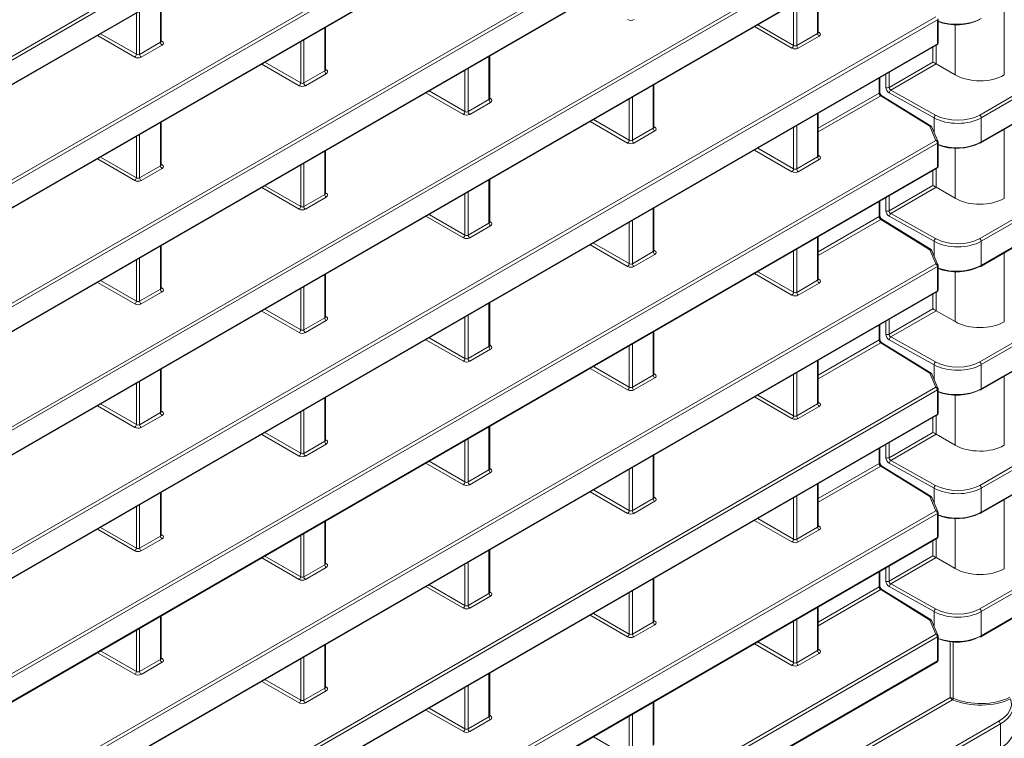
# Model space of a CAD drawing. Header units: millimetres. Extents: x 0 to 1118, y 0 to 864.
# Tile 173 of 235: x 976 to 998, y 372 to 388. Entities that reach past the tile are written whole.
import ezdxf

# ---------------------------------------------------------------- set-up
doc = ezdxf.new("R2010")
doc.units = ezdxf.units.MM

msp = doc.modelspace()

# ---------------------------------------------------------------- linework, layer by layer
at = {"color": 9, "linetype": 'Continuous', "lineweight": 0}
for p, q in [((960.506, 378.45), (997.966, 400.075)), ((998.001, 400.015), (960.414, 378.316)), ((959.443, 377.224), (998.001, 399.482)), ((997.544, 386.212), (1016.16, 396.958)), ((1016.195, 396.897), (997.579, 386.151)), ((961.028, 376.028), (996.577, 396.549)), ((996.611, 396.488), (961.063, 375.967)), ((997.579, 385.619), (1016.195, 396.365)), ((961.063, 375.434), (996.611, 395.956)), ((997.544, 383.487), (1016.16, 394.234)), ((1016.195, 394.173), (997.579, 383.427)), ((961.028, 373.303), (996.577, 393.825)), ((996.611, 393.764), (961.063, 373.243)), ((997.579, 382.894), (1016.195, 393.641)), ((961.063, 372.71), (996.611, 393.232)), ((997.544, 380.763), (1016.16, 391.51)), ((1016.195, 391.449), (997.579, 380.703)), ((961.028, 370.579), (996.577, 391.101)), ((996.611, 391.04), (961.063, 370.519)), ((997.579, 380.17), (1016.195, 390.917)), ((961.063, 369.986), (996.611, 390.508)), ((993.968, 388.013), (993.968, 388.965)), ((997.544, 378.039), (1016.16, 388.786)), ((979.473, 387.817), (979.473, 388.769)), ((993.437, 387.748), (993.437, 388.659)), ((993.507, 388.699), (993.507, 387.747)), ((1016.195, 388.725), (997.579, 377.978)), ((998.086, 388.618), (998.086, 387.096)), ((998.087, 387.097), (998.087, 388.619)), ((961.028, 367.855), (996.577, 388.377)), ((978.942, 387.552), (978.942, 388.463)), ((979.012, 388.503), (979.012, 387.551)), ((996.611, 388.316), (961.063, 367.794)), ((983.097, 387.185), (983.097, 388.137)), ((993.402, 387.687), (992.578, 388.162)), ((992.648, 388.203), (993.437, 387.748)), ((996.611, 387.784), (996.611, 388.316)), ((997, 387.101), (997, 388.201)), ((997.579, 377.446), (1016.195, 388.193)), ((978.906, 387.491), (978.082, 387.966)), ((978.153, 388.007), (978.942, 387.552)), ((993.507, 387.747), (993.968, 388.013)), ((994.003, 387.952), (993.542, 387.686)), ((993.983, 388.047), (994.004, 388.034)), ((961.063, 367.262), (996.611, 387.784)), ((979.012, 387.551), (979.473, 387.817)), ((979.507, 387.756), (979.046, 387.49)), ((979.487, 387.851), (979.509, 387.838)), ((982.566, 386.92), (982.566, 387.831)), ((982.636, 387.871), (982.636, 386.919)), ((996.514, 387.381), (996.514, 387.711)), ((996.584, 387.752), (996.584, 387.341)), ((986.72, 386.553), (986.72, 387.505)), ((982.53, 386.859), (981.706, 387.334)), ((981.776, 387.375), (982.566, 386.92)), ((995.546, 386.822), (996.514, 387.381)), ((996.584, 387.341), (995.583, 386.763)), ((982.636, 386.919), (983.097, 387.185)), ((983.131, 387.124), (982.67, 386.858)), ((983.111, 387.219), (983.132, 387.206)), ((986.189, 386.288), (986.189, 387.199)), ((986.26, 387.239), (986.26, 386.287)), ((995.476, 386.822), (995.476, 387.112)), ((995.546, 387.152), (995.546, 386.822)), ((990.344, 385.921), (990.344, 386.873)), ((995.326, 386.696), (995.326, 387.025)), ((986.154, 386.226), (985.33, 386.702)), ((985.4, 386.743), (986.189, 386.288)), ((993.983, 385.92), (995.326, 386.696)), ((995.36, 386.634), (993.983, 385.839)), ((996.446, 385.963), (995.36, 386.634)), ((996.537, 386.15), (995.548, 386.701)), ((995.583, 386.763), (996.572, 386.211)), ((986.26, 386.287), (986.72, 386.553)), ((986.755, 386.492), (986.294, 386.226)), ((986.735, 386.587), (986.756, 386.574)), ((989.813, 385.656), (989.813, 386.567)), ((989.884, 386.607), (989.884, 385.655)), ((993.968, 385.289), (993.968, 386.241)), ((979.473, 385.093), (979.473, 386.045)), ((989.778, 385.594), (988.954, 386.07)), ((989.024, 386.111), (989.813, 385.656)), ((993.507, 385.975), (993.507, 385.023)), ((996.577, 385.653), (996.446, 385.963)), ((996.537, 385.832), (996.537, 386.15)), ((997.544, 375.315), (1016.16, 386.062)), ((997.579, 386.151), (997.579, 385.619)), ((1016.195, 386.001), (997.579, 375.254)), ((979.012, 385.779), (979.012, 384.827)), ((989.884, 385.655), (990.344, 385.921)), ((990.379, 385.86), (989.918, 385.594)), ((990.359, 385.955), (990.38, 385.942)), ((993.437, 385.024), (993.437, 385.935)), ((998.086, 385.894), (998.086, 384.372)), ((998.087, 384.373), (998.087, 385.895)), ((961.028, 365.131), (996.577, 385.653)), ((996.611, 385.592), (961.063, 365.07)), ((978.942, 384.828), (978.942, 385.739)), ((996.611, 385.06), (996.611, 385.592)), ((983.097, 384.461), (983.097, 385.413)), ((993.402, 384.962), (992.578, 385.438)), ((992.648, 385.479), (993.437, 385.024)), ((993.983, 385.323), (994.004, 385.31)), ((997, 384.377), (997, 385.477)), ((997.579, 374.722), (1016.195, 385.469)), ((978.906, 384.766), (978.082, 385.242)), ((978.153, 385.283), (978.942, 384.828)), ((979.012, 384.827), (979.473, 385.093)), ((979.487, 385.127), (979.509, 385.114)), ((982.566, 384.196), (982.566, 385.107)), ((982.636, 385.147), (982.636, 384.195)), ((993.507, 385.023), (993.968, 385.289)), ((994.003, 385.228), (993.542, 384.962)), ((961.063, 364.538), (996.611, 385.06)), ((979.507, 385.032), (979.046, 384.766)), ((996.514, 384.657), (996.514, 384.987)), ((996.584, 385.027), (996.584, 384.617)), ((986.72, 383.829), (986.72, 384.781)), ((995.546, 384.098), (996.514, 384.657)), ((982.53, 384.134), (981.706, 384.61)), ((981.776, 384.651), (982.566, 384.196)), ((982.636, 384.195), (983.097, 384.461)), ((983.111, 384.495), (983.132, 384.482)), ((986.189, 383.564), (986.189, 384.475)), ((986.26, 384.515), (986.26, 383.563)), ((996.584, 384.617), (995.583, 384.039)), ((983.131, 384.4), (982.67, 384.134)), ((995.326, 383.972), (995.326, 384.301)), ((995.476, 384.098), (995.476, 384.388)), ((995.546, 384.428), (995.546, 384.098)), ((985.4, 384.019), (986.189, 383.564)), ((990.344, 383.197), (990.344, 384.149)), ((995.583, 384.039), (996.572, 383.487)), ((986.154, 383.502), (985.33, 383.978)), ((986.26, 383.563), (986.72, 383.829)), ((986.735, 383.863), (986.756, 383.85)), ((989.813, 382.932), (989.813, 383.843)), ((989.884, 383.883), (989.884, 382.931)), ((993.983, 383.196), (995.326, 383.972)), ((995.36, 383.91), (993.983, 383.115)), ((996.446, 383.239), (995.36, 383.91)), ((996.537, 383.426), (995.548, 383.977)), ((986.755, 383.768), (986.294, 383.502)), ((989.024, 383.387), (989.813, 382.932)), ((993.968, 382.565), (993.968, 383.517)), ((996.537, 383.108), (996.537, 383.426)), ((997.579, 383.427), (997.579, 382.894)), ((979.473, 382.369), (979.473, 383.321)), ((989.778, 382.87), (988.954, 383.346)), ((989.884, 382.931), (990.344, 383.197)), ((990.379, 383.136), (989.918, 382.87)), ((990.359, 383.231), (990.38, 383.218)), ((993.437, 382.3), (993.437, 383.211)), ((993.507, 383.251), (993.507, 382.299)), ((996.577, 382.929), (996.446, 383.239)), ((998.086, 383.17), (998.086, 381.648)), ((998.087, 381.649), (998.087, 383.171)), ((961.028, 362.407), (996.577, 382.929)), ((978.942, 382.104), (978.942, 383.015)), ((979.012, 383.055), (979.012, 382.103)), ((996.611, 382.868), (961.063, 362.346)), ((993.402, 382.238), (992.578, 382.714)), ((992.648, 382.755), (993.437, 382.3)), ((996.611, 382.336), (996.611, 382.868)), ((997, 381.653), (997, 382.753)), ((978.906, 382.042), (978.082, 382.518)), ((978.153, 382.559), (978.942, 382.104)), ((983.097, 381.737), (983.097, 382.689)), ((993.507, 382.299), (993.968, 382.565)), ((994.003, 382.504), (993.542, 382.238)), ((993.983, 382.599), (994.004, 382.586)), ((961.063, 361.814), (996.611, 382.336)), ((979.012, 382.103), (979.473, 382.369)), ((979.507, 382.308), (979.046, 382.042)), ((979.487, 382.403), (979.509, 382.39)), ((982.566, 381.472), (982.566, 382.383)), ((982.636, 382.423), (982.636, 381.471)), ((996.584, 382.303), (996.584, 381.893)), ((986.72, 381.105), (986.72, 382.057)), ((996.514, 381.933), (996.514, 382.263)), ((982.53, 381.41), (981.706, 381.886)), ((981.776, 381.927), (982.566, 381.472)), ((995.546, 381.374), (996.514, 381.933)), ((996.584, 381.893), (995.583, 381.315)), ((982.636, 381.471), (983.097, 381.737)), ((983.131, 381.676), (982.67, 381.41)), ((983.111, 381.771), (983.132, 381.758)), ((986.189, 380.84), (986.189, 381.751)), ((986.26, 381.791), (986.26, 380.839)), ((995.476, 381.374), (995.476, 381.664)), ((995.546, 381.704), (995.546, 381.374)), ((990.344, 380.473), (990.344, 381.425)), ((995.326, 381.248), (995.326, 381.577)), ((986.154, 380.778), (985.33, 381.254)), ((985.4, 381.295), (986.189, 380.84)), ((993.983, 380.472), (995.326, 381.248)), ((995.36, 381.186), (993.983, 380.391)), ((996.446, 380.515), (995.36, 381.186)), ((996.537, 380.702), (995.548, 381.253)), ((995.583, 381.315), (996.572, 380.763)), ((986.26, 380.839), (986.72, 381.105)), ((986.755, 381.044), (986.294, 380.778)), ((986.735, 381.139), (986.756, 381.126)), ((989.813, 380.208), (989.813, 381.119)), ((989.884, 381.159), (989.884, 380.206)), ((993.968, 379.841), (993.968, 380.793)), ((979.473, 379.645), (979.473, 380.597)), ((989.778, 380.146), (988.954, 380.622)), ((989.024, 380.663), (989.813, 380.208)), ((993.507, 380.527), (993.507, 379.574)), ((996.537, 380.384), (996.537, 380.702)), ((997.579, 380.703), (997.579, 380.17)), ((979.012, 380.331), (979.012, 379.378)), ((989.884, 380.206), (990.344, 380.473)), ((990.379, 380.412), (989.918, 380.146)), ((990.359, 380.507), (990.38, 380.494)), ((993.437, 379.576), (993.437, 380.487)), ((996.577, 380.205), (996.446, 380.515)), ((998.086, 380.446), (998.086, 378.924)), ((998.087, 378.925), (998.087, 380.447)), ((961.028, 359.683), (996.577, 380.205)), ((996.611, 380.144), (961.063, 359.622)), ((978.942, 379.38), (978.942, 380.291)), ((996.611, 379.612), (996.611, 380.144)), ((983.097, 379.013), (983.097, 379.965)), ((993.402, 379.514), (992.578, 379.99)), ((992.648, 380.031), (993.437, 379.576)), ((993.983, 379.875), (994.004, 379.862)), ((997, 378.929), (997, 380.029)), ((978.906, 379.318), (978.082, 379.794)), ((978.153, 379.835), (978.942, 379.38)), ((979.487, 379.679), (979.509, 379.666)), ((982.566, 378.748), (982.566, 379.659)), ((982.636, 379.699), (982.636, 378.746)), ((993.507, 379.574), (993.968, 379.841)), ((994.003, 379.78), (993.542, 379.514)), ((961.063, 359.09), (996.611, 379.612)), ((979.012, 379.378), (979.473, 379.645)), ((979.507, 379.584), (979.046, 379.318)), ((996.514, 379.209), (996.514, 379.539)), ((996.584, 379.579), (996.584, 379.169)), ((986.72, 378.38), (986.72, 379.333)), ((982.53, 378.686), (981.706, 379.162)), ((981.776, 379.203), (982.566, 378.748)), ((982.636, 378.746), (983.097, 379.013)), ((983.111, 379.047), (983.132, 379.034)), ((986.189, 378.115), (986.189, 379.027)), ((986.26, 379.067), (986.26, 378.114)), ((995.546, 378.65), (996.514, 379.209)), ((996.584, 379.169), (995.583, 378.591)), ((983.131, 378.952), (982.67, 378.686)), ((995.326, 378.523), (995.326, 378.853)), ((995.476, 378.649), (995.476, 378.94)), ((995.546, 378.98), (995.546, 378.65)), ((990.344, 377.748), (990.344, 378.701)), ((995.583, 378.591), (996.572, 378.039)), ((986.154, 378.054), (985.33, 378.53)), ((985.4, 378.571), (986.189, 378.115)), ((986.26, 378.114), (986.72, 378.38)), ((986.735, 378.415), (986.756, 378.402)), ((989.813, 377.483), (989.813, 378.395)), ((989.884, 378.435), (989.884, 377.482)), ((993.983, 377.748), (995.326, 378.523)), ((995.36, 378.462), (993.983, 377.667)), ((996.446, 377.791), (995.36, 378.462)), ((996.537, 377.978), (995.548, 378.529)), ((986.755, 378.32), (986.294, 378.054)), ((989.024, 377.939), (989.813, 377.483)), ((993.968, 377.116), (993.968, 378.069)), ((996.537, 377.66), (996.537, 377.978)), ((997.579, 377.978), (997.579, 377.446)), ((979.473, 376.92), (979.473, 377.873)), ((989.778, 377.422), (988.954, 377.898)), ((989.884, 377.482), (990.344, 377.748)), ((990.359, 377.783), (990.38, 377.77)), ((993.437, 376.851), (993.437, 377.763)), ((993.507, 377.803), (993.507, 376.85)), ((996.577, 377.481), (996.446, 377.791)), ((998.086, 377.722), (998.086, 376.2)), ((998.087, 376.201), (998.087, 377.723)), ((978.942, 376.655), (978.942, 377.567)), ((979.012, 377.607), (979.012, 376.654)), ((990.379, 377.688), (989.918, 377.422)), ((961.028, 356.959), (996.577, 377.481)), ((996.611, 377.42), (961.063, 356.898)), ((992.648, 377.307), (993.437, 376.851)), ((996.611, 376.888), (996.611, 377.42)), ((997, 376.205), (997, 377.305)), ((978.906, 376.594), (978.082, 377.07)), ((978.153, 377.111), (978.942, 376.655)), ((983.097, 376.288), (983.097, 377.241)), ((993.402, 376.79), (992.578, 377.266)), ((993.507, 376.85), (993.968, 377.116)), ((994.003, 377.056), (993.542, 376.79)), ((993.983, 377.151), (994.004, 377.138)), ((961.063, 356.366), (996.611, 376.888)), ((979.012, 376.654), (979.473, 376.92)), ((979.507, 376.86), (979.046, 376.594)), ((979.487, 376.955), (979.509, 376.942)), ((982.566, 376.023), (982.566, 376.935)), ((982.636, 376.975), (982.636, 376.022)), ((996.584, 376.855), (996.584, 376.445)), ((996.514, 376.485), (996.514, 376.815)), ((982.53, 375.962), (981.706, 376.438)), ((981.776, 376.479), (982.566, 376.023)), ((986.72, 375.656), (986.72, 376.609)), ((995.546, 375.926), (996.514, 376.485)), ((996.584, 376.445), (995.583, 375.867)), ((982.636, 376.022), (983.097, 376.288)), ((983.131, 376.228), (982.67, 375.962)), ((983.111, 376.323), (983.132, 376.31)), ((986.189, 375.391), (986.189, 376.303)), ((986.26, 376.343), (986.26, 375.39)), ((995.476, 375.925), (995.476, 376.216)), ((995.546, 376.256), (995.546, 375.926)), ((990.344, 375.024), (990.344, 375.977)), ((995.326, 375.799), (995.326, 376.129)), ((986.154, 375.33), (985.33, 375.806)), ((985.4, 375.847), (986.189, 375.391)), ((993.983, 375.024), (995.326, 375.799)), ((996.537, 375.254), (995.548, 375.805)), ((995.583, 375.867), (996.572, 375.315)), ((986.26, 375.39), (986.72, 375.656)), ((986.755, 375.596), (986.294, 375.33)), ((986.735, 375.691), (986.756, 375.678)), ((989.813, 374.759), (989.813, 375.67)), ((989.884, 375.711), (989.884, 374.758)), ((995.36, 375.738), (993.983, 374.943)), ((996.446, 375.067), (995.36, 375.738)), ((993.968, 374.392), (993.968, 375.345)), ((979.473, 374.196), (979.473, 375.149)), ((989.778, 374.698), (988.954, 375.174)), ((989.024, 375.215), (989.813, 374.759)), ((996.537, 374.936), (996.537, 375.254)), ((997.579, 375.254), (997.579, 374.722)), ((979.012, 374.883), (979.012, 373.93)), ((989.884, 374.758), (990.344, 375.024)), ((990.379, 374.964), (989.918, 374.697)), ((990.359, 375.059), (990.38, 375.046)), ((993.437, 374.127), (993.437, 375.038)), ((993.507, 375.079), (993.507, 374.126)), ((996.577, 374.757), (996.446, 375.067)), ((961.028, 354.235), (996.577, 374.757)), ((996.611, 374.696), (961.063, 354.174)), ((978.942, 373.931), (978.942, 374.842)), ((996.611, 374.164), (996.611, 374.696)), ((983.097, 373.564), (983.097, 374.517)), ((993.402, 374.066), (992.578, 374.542)), ((992.648, 374.583), (993.437, 374.127)), ((996.895, 373.358), (996.895, 374.588)), ((996.959, 374.583), (996.959, 373.341)), ((978.906, 373.87), (978.082, 374.346)), ((978.153, 374.387), (978.942, 373.931)), ((979.487, 374.231), (979.509, 374.218)), ((982.636, 374.251), (982.636, 373.298)), ((993.507, 374.126), (993.968, 374.392)), ((994.003, 374.331), (993.542, 374.065)), ((993.983, 374.427), (994.004, 374.414)), ((961.063, 353.642), (996.611, 374.164)), ((979.012, 373.93), (979.473, 374.196)), ((979.507, 374.136), (979.046, 373.869)), ((982.566, 373.299), (982.566, 374.21)), ((986.72, 372.932), (986.72, 373.885)), ((982.53, 373.238), (981.706, 373.714)), ((981.776, 373.755), (982.566, 373.299)), ((983.111, 373.599), (983.132, 373.586)), ((986.189, 372.667), (986.189, 373.578)), ((986.26, 373.619), (986.26, 372.666)), ((982.636, 373.298), (983.097, 373.564)), ((983.131, 373.503), (982.67, 373.237)), ((990.344, 372.3), (990.344, 373.253)), ((993.507, 371.402), (996.895, 373.358)), ((996.947, 373.307), (993.542, 371.341)), ((986.154, 372.606), (985.33, 373.082)), ((985.4, 373.123), (986.189, 372.667)), ((986.26, 372.666), (986.72, 372.932)), ((986.735, 372.967), (986.756, 372.954)), ((989.813, 372.035), (989.813, 372.946)), ((989.884, 372.987), (989.884, 372.034)), ((959.408, 350.576), (997.966, 372.835)), ((998.001, 372.774), (959.443, 350.515)), ((986.755, 372.871), (986.294, 372.605)), ((998.001, 372.242), (998.001, 372.774)), ((989.024, 372.491), (989.813, 372.035))]:
    msp.add_line(p, q, dxfattribs=at)
at = {"color": 7, "linetype": 'Continuous', "lineweight": 15}
for p, q in [((959.433, 377.201), (997.991, 399.46)), ((997.569, 385.596), (1016.184, 396.342)), ((961.053, 375.412), (996.601, 395.933)), ((997.569, 382.872), (1016.184, 393.618)), ((961.053, 372.688), (996.601, 393.209)), ((997.569, 380.147), (1016.184, 390.894)), ((961.053, 369.963), (996.601, 390.485)), ((993.983, 388.034), (993.983, 388.974)), ((979.487, 387.838), (979.487, 388.778)), ((983.111, 387.206), (983.111, 388.146)), ((996.626, 387.804), (996.626, 388.336)), ((997.569, 377.423), (1016.184, 388.17)), ((961.053, 367.239), (996.601, 387.761)), ((986.735, 386.574), (986.735, 387.514)), ((997, 387.101), (996.584, 387.341)), ((998.086, 387.096), (998.087, 387.097)), ((990.359, 385.942), (990.359, 386.882)), ((995.341, 386.716), (995.341, 387.034)), ((996.471, 385.965), (995.386, 386.636)), ((993.983, 385.309), (993.983, 386.25)), ((979.487, 385.114), (979.487, 386.054)), ((996.622, 385.632), (996.491, 385.942)), ((996.626, 385.08), (996.626, 385.612)), ((983.111, 384.481), (983.111, 385.422)), ((997.569, 374.699), (1016.184, 385.446)), ((961.053, 364.515), (996.601, 385.037)), ((986.735, 383.849), (986.735, 384.79)), ((997, 384.377), (996.584, 384.617)), ((995.341, 383.992), (995.341, 384.31)), ((998.086, 384.372), (998.087, 384.373)), ((990.359, 383.217), (990.359, 384.158)), ((996.471, 383.241), (995.386, 383.912)), ((993.983, 382.585), (993.983, 383.526)), ((979.487, 382.389), (979.487, 383.33)), ((996.622, 382.908), (996.491, 383.218)), ((996.626, 382.356), (996.626, 382.888)), ((983.111, 381.757), (983.111, 382.698)), ((961.053, 361.791), (996.601, 382.313)), ((986.735, 381.125), (986.735, 382.066)), ((997, 381.653), (996.584, 381.893)), ((998.086, 381.648), (998.087, 381.649)), ((990.359, 380.493), (990.359, 381.434)), ((995.341, 381.268), (995.341, 381.586)), ((996.471, 380.517), (995.386, 381.188)), ((993.983, 379.861), (993.983, 380.802)), ((979.487, 379.665), (979.487, 380.606)), ((996.622, 380.184), (996.491, 380.494)), ((996.626, 379.632), (996.626, 380.164)), ((983.111, 379.033), (983.111, 379.974)), ((961.053, 359.067), (996.601, 379.589)), ((986.735, 378.401), (986.735, 379.342)), ((997, 378.929), (996.584, 379.169)), ((995.341, 378.544), (995.341, 378.861)), ((998.086, 378.924), (998.087, 378.925)), ((990.359, 377.769), (990.359, 378.71)), ((996.471, 377.793), (995.386, 378.464)), ((993.983, 377.137), (993.983, 378.077)), ((979.487, 376.941), (979.487, 377.882)), ((996.622, 377.46), (996.491, 377.77)), ((996.626, 376.908), (996.626, 377.44)), ((983.111, 376.309), (983.111, 377.249)), ((961.053, 356.343), (996.601, 376.865)), ((986.735, 375.677), (986.735, 376.617)), ((997, 376.205), (996.584, 376.445)), ((998.086, 376.2), (998.087, 376.201)), ((990.359, 375.045), (990.359, 375.985)), ((995.341, 375.82), (995.341, 376.137)), ((996.471, 375.069), (995.386, 375.74)), ((993.983, 374.413), (993.983, 375.353)), ((979.487, 374.217), (979.487, 375.157)), ((996.622, 374.736), (996.491, 375.046)), ((996.626, 374.184), (996.626, 374.716)), ((983.111, 373.585), (983.111, 374.525)), ((961.053, 353.619), (996.601, 374.141)), ((986.735, 372.953), (986.735, 373.893)), ((990.359, 372.321), (990.359, 373.261))]:
    msp.add_line(p, q, dxfattribs=at)
at = {"color": 9, "linetype": 'Continuous', "lineweight": 0}
for centre, radius, start, end in [((994.045, 388.016), 0.077, 182.6523, 236.7703), ((993.989, 388.057), 0.0278, 257.8973, 303.5269), ((979.55, 387.82), 0.077, 182.6523, 236.7703), ((979.493, 387.861), 0.0278, 257.8973, 303.5269), ((993.358, 387.753), 0.0793, 303.5222, 356.4778), ((993.584, 387.75), 0.077, 182.6523, 236.7703), ((996.587, 387.781), 0.0247, 305.0752, 6.237), ((996.602, 387.806), 0.024, 292.73, 355.9498), ((978.863, 387.557), 0.0793, 303.5222, 356.4778), ((979.089, 387.554), 0.077, 182.6523, 236.7703), ((983.173, 387.188), 0.077, 182.6523, 236.7703), ((983.117, 387.229), 0.0278, 257.8973, 303.5269), ((982.486, 386.925), 0.0793, 303.5222, 356.4778), ((982.713, 386.922), 0.077, 182.6523, 236.7703), ((995.316, 386.718), 0.0247, 293.7585, 354.9213), ((995.374, 386.615), 0.0244, 62.6741, 126.5108), ((995.511, 386.891), 0.0772, 243.854, 297.3007), ((995.629, 386.697), 0.0806, 124.5765, 176.5933), ((986.797, 386.556), 0.077, 182.6523, 236.7703), ((986.741, 386.597), 0.0278, 257.8973, 303.5269), ((986.11, 386.293), 0.0793, 303.5222, 356.4778), ((986.337, 386.29), 0.077, 182.6523, 236.7703), ((996.618, 386.145), 0.0806, 124.5765, 176.5933), ((997.502, 386.147), 0.077, 2.6523, 56.7703), ((996.46, 385.943), 0.0244, 62.6741, 126.5108), ((996.454, 385.922), 0.0416, 28.1852, 102.2086), ((990.421, 385.924), 0.077, 182.6523, 236.7703), ((990.365, 385.965), 0.0278, 257.8973, 303.5269), ((989.734, 385.661), 0.0793, 303.5222, 356.4778), ((989.96, 385.658), 0.077, 182.6523, 236.7703), ((996.585, 385.612), 0.0416, 28.1852, 102.2086), ((996.534, 385.588), 0.077, 2.6523, 56.7703), ((996.601, 385.615), 0.0253, 294.6106, 354.0692), ((997.555, 385.616), 0.024, 304.1262, 7.186), ((993.989, 385.333), 0.0278, 257.8973, 303.5269), ((979.55, 385.096), 0.077, 182.6523, 236.7703), ((979.493, 385.137), 0.0278, 257.8973, 303.5269), ((994.045, 385.292), 0.077, 182.6523, 236.7703), ((993.358, 385.029), 0.0793, 303.5222, 356.4778), ((993.584, 385.026), 0.077, 182.6523, 236.7703), ((996.587, 385.057), 0.0247, 305.0752, 6.237), ((996.602, 385.082), 0.024, 292.73, 355.9498), ((978.863, 384.833), 0.0793, 303.5222, 356.4778), ((979.089, 384.83), 0.077, 182.6523, 236.7703), ((983.173, 384.464), 0.077, 182.6523, 236.7703), ((983.117, 384.505), 0.0278, 257.8973, 303.5269), ((982.486, 384.201), 0.0793, 303.5222, 356.4778), ((982.713, 384.198), 0.077, 182.6523, 236.7703), ((995.511, 384.167), 0.0772, 243.854, 297.3007), ((995.629, 383.972), 0.0806, 124.5765, 176.5933), ((986.797, 383.832), 0.077, 182.6523, 236.7703), ((986.741, 383.873), 0.0278, 257.8973, 303.5269), ((995.316, 383.994), 0.0247, 293.7585, 354.9213), ((995.374, 383.89), 0.0251, 63.6584, 125.5265), ((986.11, 383.569), 0.0793, 303.5222, 356.4778), ((986.337, 383.566), 0.077, 182.6523, 236.7703), ((996.618, 383.421), 0.0806, 124.5765, 176.5933), ((997.502, 383.423), 0.077, 2.6523, 56.7703), ((990.421, 383.2), 0.077, 182.6523, 236.7703), ((990.365, 383.241), 0.0278, 257.8973, 303.5269), ((996.46, 383.219), 0.0244, 62.6741, 126.5108), ((996.454, 383.198), 0.0416, 28.1852, 102.2086), ((989.734, 382.936), 0.0793, 303.5222, 356.4778), ((989.96, 382.934), 0.077, 182.6523, 236.7703), ((996.585, 382.888), 0.0416, 28.1852, 102.2086), ((996.534, 382.864), 0.077, 2.6523, 56.7703), ((996.601, 382.891), 0.0253, 294.6106, 354.0692), ((997.555, 382.891), 0.024, 304.1262, 7.186), ((994.045, 382.568), 0.077, 182.6523, 236.7703), ((993.989, 382.609), 0.0278, 257.8973, 303.5269), ((979.55, 382.372), 0.077, 182.6523, 236.7703), ((979.493, 382.413), 0.0278, 257.8973, 303.5269), ((993.358, 382.304), 0.0793, 303.5222, 356.4778), ((993.584, 382.302), 0.077, 182.6523, 236.7703), ((996.587, 382.333), 0.0247, 305.0752, 6.237), ((996.602, 382.358), 0.024, 292.73, 355.9498), ((978.863, 382.108), 0.0793, 303.5222, 356.4778), ((979.089, 382.106), 0.077, 182.6523, 236.7703), ((983.173, 381.74), 0.077, 182.6523, 236.7703), ((983.117, 381.781), 0.0278, 257.8973, 303.5269), ((982.486, 381.476), 0.0793, 303.5222, 356.4778), ((982.713, 381.474), 0.077, 182.6523, 236.7703), ((995.316, 381.27), 0.0247, 293.7585, 354.9213), ((995.374, 381.166), 0.0244, 62.6741, 126.5108), ((995.511, 381.443), 0.0772, 243.854, 297.3007), ((995.629, 381.248), 0.0806, 124.5765, 176.5933), ((986.797, 381.108), 0.077, 182.6523, 236.7703), ((986.741, 381.149), 0.0278, 257.8973, 303.5269), ((986.11, 380.844), 0.0793, 303.5222, 356.4778), ((986.337, 380.842), 0.077, 182.6523, 236.7703), ((996.618, 380.697), 0.0806, 124.5765, 176.5933), ((997.502, 380.699), 0.077, 2.6523, 56.7703), ((990.421, 380.476), 0.077, 182.6523, 236.7703), ((990.365, 380.517), 0.0278, 257.8973, 303.5269), ((996.46, 380.495), 0.0244, 62.6741, 126.5108), ((996.454, 380.474), 0.0416, 28.1852, 102.2086), ((989.734, 380.212), 0.0793, 303.5222, 356.4778), ((989.96, 380.21), 0.077, 182.6523, 236.7703), ((996.585, 380.164), 0.0416, 28.1852, 102.2086), ((996.534, 380.14), 0.077, 2.6523, 56.7703), ((996.601, 380.167), 0.0253, 294.6106, 354.0692), ((997.555, 380.167), 0.024, 304.1262, 7.186), ((979.493, 379.689), 0.0278, 257.8973, 303.5269), ((994.045, 379.844), 0.077, 182.6523, 236.7703), ((993.989, 379.885), 0.0278, 257.8973, 303.5269), ((979.55, 379.648), 0.077, 182.6523, 236.7703), ((993.358, 379.58), 0.0793, 303.5222, 356.4778), ((993.584, 379.578), 0.077, 182.6523, 236.7703), ((996.587, 379.609), 0.0247, 305.0752, 6.237), ((996.602, 379.634), 0.024, 292.73, 355.9498), ((978.863, 379.384), 0.0793, 303.5222, 356.4778), ((979.089, 379.382), 0.077, 182.6523, 236.7703), ((983.173, 379.016), 0.077, 182.6523, 236.7703), ((983.117, 379.057), 0.0278, 257.8973, 303.5269), ((982.486, 378.752), 0.0793, 303.5222, 356.4778), ((982.713, 378.75), 0.077, 182.6523, 236.7703), ((995.511, 378.719), 0.0772, 243.854, 297.3007), ((995.629, 378.524), 0.0806, 124.5765, 176.5933), ((986.797, 378.384), 0.077, 182.6523, 236.7703), ((986.741, 378.425), 0.0278, 257.8973, 303.5269), ((995.316, 378.546), 0.0247, 293.7585, 354.9213), ((995.374, 378.441), 0.0251, 63.6584, 125.5265), ((986.11, 378.12), 0.0793, 303.5222, 356.4778), ((986.337, 378.118), 0.077, 182.6523, 236.7703), ((996.618, 377.973), 0.0806, 124.5765, 176.5933), ((997.502, 377.975), 0.077, 2.6523, 56.7703), ((990.421, 377.752), 0.077, 182.6523, 236.7703), ((990.365, 377.793), 0.0278, 257.8973, 303.5269), ((996.46, 377.771), 0.0244, 62.6741, 126.5108), ((996.454, 377.75), 0.0416, 28.1852, 102.2086), ((989.734, 377.488), 0.0793, 303.5222, 356.4778), ((989.96, 377.486), 0.077, 182.6523, 236.7703), ((996.585, 377.44), 0.0416, 28.1852, 102.2086), ((996.534, 377.416), 0.077, 2.6523, 56.7703), ((996.601, 377.443), 0.0253, 294.6106, 354.0692), ((997.555, 377.443), 0.024, 304.1262, 7.186), ((994.045, 377.12), 0.077, 182.6523, 236.7703), ((993.989, 377.161), 0.0278, 257.8973, 303.5269), ((979.55, 376.924), 0.077, 182.6523, 236.7703), ((979.493, 376.965), 0.0278, 257.8973, 303.5269), ((993.358, 376.856), 0.0793, 303.5222, 356.4778), ((993.584, 376.854), 0.077, 182.6523, 236.7703), ((996.587, 376.885), 0.0247, 305.0752, 6.237), ((996.602, 376.91), 0.024, 292.73, 355.9498), ((978.863, 376.66), 0.0793, 303.5222, 356.4778), ((979.089, 376.658), 0.077, 182.6523, 236.7703), ((983.173, 376.292), 0.077, 182.6523, 236.7703), ((983.117, 376.333), 0.0278, 257.8973, 303.5269), ((982.486, 376.028), 0.0793, 303.5222, 356.4778), ((982.713, 376.026), 0.077, 182.6523, 236.7703), ((995.316, 375.822), 0.0247, 293.7585, 354.9213), ((995.511, 375.995), 0.0772, 243.854, 297.3007), ((995.629, 375.8), 0.0806, 124.5765, 176.5933), ((986.797, 375.66), 0.077, 182.6523, 236.7703), ((986.741, 375.701), 0.0278, 257.8973, 303.5269), ((995.374, 375.718), 0.0244, 62.6741, 126.5108), ((986.11, 375.396), 0.0793, 303.5222, 356.4778), ((986.337, 375.394), 0.077, 182.6523, 236.7703), ((996.618, 375.249), 0.0806, 124.5765, 176.5933), ((997.502, 375.251), 0.077, 2.6523, 56.7703), ((990.421, 375.028), 0.077, 182.6523, 236.7703), ((990.365, 375.069), 0.0278, 257.8973, 303.5269), ((996.46, 375.047), 0.0244, 62.6741, 126.5108), ((996.454, 375.026), 0.0416, 28.1852, 102.2086), ((989.734, 374.764), 0.0793, 303.5222, 356.4778), ((989.96, 374.762), 0.077, 182.6523, 236.7703), ((996.585, 374.716), 0.0416, 28.1852, 102.2086), ((996.534, 374.692), 0.077, 2.6523, 56.7703), ((996.601, 374.719), 0.0253, 294.6106, 354.0692), ((997.555, 374.719), 0.024, 304.1262, 7.186), ((994.045, 374.396), 0.077, 182.6523, 236.7703), ((993.989, 374.437), 0.0278, 257.8973, 303.5269), ((979.55, 374.2), 0.077, 182.6523, 236.7703), ((979.493, 374.241), 0.0278, 257.8973, 303.5269), ((993.358, 374.132), 0.0793, 303.5222, 356.4778), ((993.584, 374.13), 0.077, 182.6523, 236.7703), ((996.587, 374.161), 0.0247, 305.0752, 6.237), ((996.602, 374.186), 0.024, 292.73, 355.9498), ((978.863, 373.936), 0.0793, 303.5222, 356.4778), ((979.089, 373.934), 0.077, 182.6523, 236.7703), ((983.117, 373.609), 0.0278, 257.8973, 303.5269), ((983.173, 373.568), 0.077, 182.6523, 236.7703), ((982.486, 373.304), 0.0793, 303.5222, 356.4778), ((982.713, 373.302), 0.077, 182.6523, 236.7703), ((996.903, 373.353), 0.0573, 312.2889, 347.7111), ((996.915, 373.341), 0.0467, 313.0631, 357.4266), ((986.797, 372.936), 0.077, 182.6523, 236.7703), ((986.741, 372.977), 0.0278, 257.8973, 303.5269), ((997.924, 372.77), 0.077, 2.6523, 56.7703), ((986.11, 372.672), 0.0793, 303.5222, 356.4778), ((986.337, 372.67), 0.077, 182.6523, 236.7703)]:
    msp.add_arc(centre, radius, start, end, dxfattribs=at)
at = {"color": 7, "linetype": 'Continuous', "lineweight": 15}
for centre, radius, start, end in [((996.576, 387.804), 0.05, 299.9973, 0), ((996.445, 385.922), 0.05, 22.9126, 58.2709), ((996.576, 385.612), 0.05, 0, 22.9126), ((997.558, 385.618), 0.0248, 235.3959, 294.6398), ((996.576, 385.08), 0.05, 299.9973, 0), ((996.445, 383.198), 0.05, 22.9126, 58.2709), ((996.576, 382.888), 0.05, 0, 22.9126), ((997.558, 382.894), 0.0248, 235.3959, 294.6398), ((996.576, 382.356), 0.05, 299.9973, 0), ((996.445, 380.474), 0.05, 22.9126, 58.2709), ((996.576, 380.164), 0.05, 0, 22.9126), ((997.558, 380.17), 0.0248, 235.3959, 294.6398), ((996.576, 379.632), 0.05, 299.9973, 0), ((996.445, 377.75), 0.05, 22.9126, 58.2709), ((996.576, 377.44), 0.05, 0, 22.9126), ((997.558, 377.446), 0.0248, 235.3959, 294.6398), ((996.576, 376.908), 0.05, 299.9973, 0), ((996.445, 375.026), 0.05, 22.9126, 58.2709), ((996.576, 374.716), 0.05, 0, 22.9126), ((997.558, 374.722), 0.0248, 235.3959, 294.6398), ((996.576, 374.184), 0.05, 299.9973, 0)]:
    msp.add_arc(centre, radius, start, end, dxfattribs=at)
at = {"color": 9, "linetype": 'Continuous', "lineweight": 0}
for centre, major_axis, ratio, start_param, end_param in [((989.848, 388.36), (0.1, -0.0015), 0.587275, 3.953479, 5.506822), ((993.933, 388.035), (0.05, -0.0016), 0.597067, 5.516493, 6.301891), ((993.932, 387.994), (0.1, -0.0015), 0.587275, 5.506822, 7.060165), ((979.437, 387.839), (0.05, -0.0016), 0.597067, 5.516493, 6.301891), ((979.437, 387.798), (0.1, -0.0015), 0.587275, 5.506822, 7.060165), ((993.472, 387.769), (0.05, -0.0016), 0.597067, 3.96315, 5.516493), ((978.976, 387.532), (0.1, -0.0015), 0.587275, 3.953479, 5.506822), ((978.976, 387.573), (0.05, -0.0016), 0.597067, 3.96315, 5.516493), ((993.471, 387.728), (0.1, -0.0015), 0.587275, 3.953479, 5.506822), ((983.061, 387.207), (0.05, -0.0016), 0.597067, 5.516493, 6.301891), ((983.061, 387.166), (0.1, -0.0015), 0.587275, 5.506822, 7.060165), ((982.6, 386.9), (0.1, -0.0015), 0.587275, 3.953479, 5.506822), ((982.6, 386.941), (0.05, -0.0016), 0.597067, 3.96315, 5.516493), ((995.36, 386.675), (-0.0237, 0.044), 0.556897, 0.801751, 2.355094), ((995.55, 386.782), (-0.0527, 0.085), 0.597167, 0.766764, 2.320107), ((995.584, 386.803), (-0.0278, 0.0416), 0.61609, 0.7454, 2.298743), ((986.685, 386.575), (0.05, -0.0016), 0.597067, 5.516493, 6.301891), ((986.684, 386.534), (0.1, -0.0015), 0.587275, 5.506822, 7.060165), ((986.224, 386.268), (0.1, -0.0015), 0.587275, 3.953479, 5.506822), ((986.224, 386.308), (0.05, -0.0016), 0.597067, 3.96315, 5.516493), ((997.049, 386.507), (0.7, -0.011), 0.587275, 3.970933, 5.506822), ((997.049, 386.467), (0.75, -0.011), 0.586615, 3.970311, 5.5062), ((990.309, 385.943), (0.05, -0.0016), 0.597067, 5.516493, 6.301891), ((990.308, 385.902), (0.1, -0.0015), 0.587275, 5.506822, 7.060165), ((989.848, 385.636), (0.1, -0.0015), 0.587275, 3.953479, 5.506822), ((989.848, 385.676), (0.05, -0.0016), 0.597067, 3.96315, 5.516493), ((993.933, 385.31), (0.05, -0.0016), 0.597067, 5.516493, 6.301891), ((993.932, 385.27), (0.1, -0.0015), 0.587275, 5.506822, 7.060165), ((979.437, 385.115), (0.05, -0.0016), 0.597067, 5.516493, 6.301891), ((979.437, 385.074), (0.1, -0.0015), 0.587275, 5.506822, 7.060165), ((993.471, 385.004), (0.1, -0.0015), 0.587275, 3.953479, 5.506822), ((993.472, 385.044), (0.05, -0.0016), 0.597067, 3.96315, 5.516493), ((978.976, 384.808), (0.1, -0.0015), 0.587275, 3.953479, 5.506822), ((978.976, 384.848), (0.05, -0.0016), 0.597067, 3.96315, 5.516493), ((983.061, 384.482), (0.05, -0.0016), 0.597067, 5.516493, 6.301891), ((983.061, 384.442), (0.1, -0.0015), 0.587275, 5.506822, 7.060165), ((982.6, 384.176), (0.1, -0.0015), 0.587275, 3.953479, 5.506822), ((982.6, 384.216), (0.05, -0.0016), 0.597067, 3.96315, 5.516493), ((995.55, 384.058), (-0.0527, 0.085), 0.597167, 0.766764, 2.320107), ((995.584, 384.079), (-0.0278, 0.0416), 0.61609, 0.7454, 2.298743), ((986.685, 383.85), (0.05, -0.0016), 0.597067, 5.516493, 6.301891), ((986.684, 383.81), (0.1, -0.0015), 0.587275, 5.506822, 7.060165), ((995.36, 383.95), (-0.0237, 0.044), 0.556897, 0.801751, 2.355094), ((986.224, 383.544), (0.1, -0.0015), 0.587275, 3.953479, 5.506822), ((986.224, 383.584), (0.05, -0.0016), 0.597067, 3.96315, 5.516493), ((997.049, 383.743), (0.75, -0.011), 0.586615, 3.970311, 5.5062), ((997.049, 383.783), (0.7, -0.011), 0.587275, 3.970933, 5.506822), ((990.309, 383.218), (0.05, -0.0016), 0.597067, 5.516493, 6.301891), ((990.308, 383.178), (0.1, -0.0015), 0.587275, 5.506822, 7.060165), ((989.848, 382.952), (0.05, -0.0016), 0.597067, 3.96315, 5.516493), ((989.848, 382.912), (0.1, -0.0015), 0.587275, 3.953479, 5.506822), ((993.933, 382.586), (0.05, -0.0016), 0.597067, 5.516493, 6.301891), ((993.932, 382.546), (0.1, -0.0015), 0.587275, 5.506822, 7.060165), ((979.437, 382.39), (0.05, -0.0016), 0.597067, 5.516493, 6.301891), ((979.437, 382.35), (0.1, -0.0015), 0.587275, 5.506822, 7.060165), ((993.472, 382.32), (0.05, -0.0016), 0.597067, 3.96315, 5.516493), ((978.976, 382.124), (0.05, -0.0016), 0.597067, 3.96315, 5.516493), ((993.471, 382.28), (0.1, -0.0015), 0.587275, 3.953479, 5.506822), ((978.976, 382.084), (0.1, -0.0015), 0.587275, 3.953479, 5.506822), ((983.061, 381.758), (0.05, -0.0016), 0.597067, 5.516493, 6.301891), ((983.061, 381.718), (0.1, -0.0015), 0.587275, 5.506822, 7.060165), ((982.6, 381.452), (0.1, -0.0015), 0.587275, 3.953479, 5.506822), ((982.6, 381.492), (0.05, -0.0016), 0.597067, 3.96315, 5.516493), ((995.36, 381.226), (-0.0237, 0.044), 0.556897, 0.801751, 2.355094), ((995.55, 381.334), (-0.0527, 0.085), 0.597167, 0.766764, 2.320107), ((995.584, 381.355), (-0.0278, 0.0416), 0.61609, 0.7454, 2.298743), ((986.685, 381.126), (0.05, -0.0016), 0.597067, 5.516493, 6.301891), ((986.684, 381.086), (0.1, -0.0015), 0.587275, 5.506822, 7.060165), ((986.224, 380.82), (0.1, -0.0015), 0.587275, 3.953479, 5.506822), ((986.224, 380.86), (0.05, -0.0016), 0.597067, 3.96315, 5.516493), ((997.049, 381.059), (0.7, -0.011), 0.587275, 3.970933, 5.506822), ((997.049, 381.019), (0.75, -0.011), 0.586615, 3.970311, 5.5062), ((990.309, 380.494), (0.05, -0.0016), 0.597067, 5.516493, 6.301891), ((990.308, 380.454), (0.1, -0.0015), 0.587275, 5.506822, 7.060165), ((989.848, 380.188), (0.1, -0.0015), 0.587275, 3.953479, 5.506822), ((989.848, 380.228), (0.05, -0.0016), 0.597067, 3.96315, 5.516493), ((979.437, 379.666), (0.05, -0.0016), 0.597067, 5.516493, 6.301891), ((979.437, 379.626), (0.1, -0.0015), 0.587275, 5.506822, 7.060165), ((993.933, 379.862), (0.05, -0.0016), 0.597067, 5.516493, 6.301891), ((993.932, 379.822), (0.1, -0.0015), 0.587275, 5.506822, 7.060165), ((993.471, 379.556), (0.1, -0.0015), 0.587275, 3.953479, 5.506822), ((993.472, 379.596), (0.05, -0.0016), 0.597067, 3.96315, 5.516493), ((978.976, 379.36), (0.1, -0.0015), 0.587275, 3.953479, 5.506822), ((978.976, 379.4), (0.05, -0.0016), 0.597067, 3.96315, 5.516493), ((983.061, 379.034), (0.05, -0.0016), 0.597067, 5.516493, 6.301891), ((983.061, 378.994), (0.1, -0.0015), 0.587275, 5.506822, 7.060165), ((982.6, 378.728), (0.1, -0.0015), 0.587275, 3.953479, 5.506822), ((982.6, 378.768), (0.05, -0.0016), 0.597067, 3.96315, 5.516493), ((995.55, 378.61), (-0.0527, 0.085), 0.597167, 0.766764, 2.320107), ((995.584, 378.631), (-0.0278, 0.0416), 0.61609, 0.7454, 2.298743), ((986.685, 378.402), (0.05, -0.0016), 0.597067, 5.516493, 6.301891), ((986.684, 378.362), (0.1, -0.0015), 0.587275, 5.506822, 7.060165), ((995.36, 378.502), (-0.0237, 0.044), 0.556897, 0.801751, 2.355094), ((986.224, 378.096), (0.1, -0.0015), 0.587275, 3.953479, 5.506822), ((986.224, 378.136), (0.05, -0.0016), 0.597067, 3.96315, 5.516493), ((997.049, 378.295), (0.75, -0.011), 0.586615, 3.970311, 5.5062), ((997.049, 378.335), (0.7, -0.011), 0.587275, 3.970933, 5.506822), ((990.309, 377.77), (0.05, -0.0016), 0.597067, 5.516493, 6.301891), ((990.308, 377.73), (0.1, -0.0015), 0.587275, 5.506822, 7.060165), ((989.848, 377.464), (0.1, -0.0015), 0.587275, 3.953479, 5.506822), ((989.848, 377.504), (0.05, -0.0016), 0.597067, 3.96315, 5.516493), ((993.933, 377.138), (0.05, -0.0016), 0.597067, 5.516493, 6.301891), ((993.932, 377.098), (0.1, -0.0015), 0.587275, 5.506822, 7.060165), ((979.437, 376.942), (0.05, -0.0016), 0.597067, 5.516493, 6.301891), ((979.437, 376.902), (0.1, -0.0015), 0.587275, 5.506822, 7.060165), ((993.472, 376.872), (0.05, -0.0016), 0.597067, 3.96315, 5.516493), ((978.976, 376.676), (0.05, -0.0016), 0.597067, 3.96315, 5.516493), ((993.471, 376.832), (0.1, -0.0015), 0.587275, 3.953479, 5.506822), ((978.976, 376.636), (0.1, -0.0015), 0.587275, 3.953479, 5.506822), ((983.061, 376.31), (0.05, -0.0016), 0.597067, 5.516493, 6.301891), ((983.061, 376.27), (0.1, -0.0015), 0.587275, 5.506822, 7.060165), ((982.6, 376.044), (0.05, -0.0016), 0.597067, 3.96315, 5.516493), ((982.6, 376.004), (0.1, -0.0015), 0.587275, 3.953479, 5.506822), ((995.36, 375.778), (-0.0237, 0.044), 0.556897, 0.801751, 2.355094), ((995.55, 375.886), (-0.0527, 0.085), 0.597167, 0.766764, 2.320107), ((995.584, 375.907), (-0.0278, 0.0416), 0.61609, 0.7454, 2.298743), ((986.685, 375.678), (0.05, -0.0016), 0.597067, 5.516493, 6.301891), ((986.684, 375.638), (0.1, -0.0015), 0.587275, 5.506822, 7.060165), ((986.224, 375.372), (0.1, -0.0015), 0.587275, 3.953479, 5.506822), ((986.224, 375.412), (0.05, -0.0016), 0.597067, 3.96315, 5.516493), ((997.049, 375.611), (0.7, -0.011), 0.587275, 3.970933, 5.506822), ((997.049, 375.571), (0.75, -0.011), 0.586615, 3.970311, 5.5062), ((990.309, 375.046), (0.05, -0.0016), 0.597067, 5.516493, 6.301891), ((990.308, 375.006), (0.1, -0.0015), 0.587275, 5.506822, 7.060165), ((989.848, 374.74), (0.1, -0.0015), 0.587275, 3.953479, 5.506822), ((989.848, 374.78), (0.05, -0.0016), 0.597067, 3.96315, 5.516493), ((993.933, 374.414), (0.05, -0.0016), 0.597067, 5.516493, 6.301891), ((993.932, 374.374), (0.1, -0.0015), 0.587275, 5.506822, 7.060165), ((979.437, 374.218), (0.05, -0.0016), 0.597067, 5.516493, 6.301891), ((979.437, 374.178), (0.1, -0.0015), 0.587275, 5.506822, 7.060165), ((993.471, 374.108), (0.1, -0.0015), 0.587275, 3.953479, 5.506822), ((993.472, 374.148), (0.05, -0.0016), 0.597067, 3.96315, 5.516493), ((978.976, 373.912), (0.1, -0.0015), 0.587275, 3.953479, 5.506822), ((978.976, 373.952), (0.05, -0.0016), 0.597067, 3.96315, 5.516493), ((983.061, 373.586), (0.05, -0.0016), 0.597067, 5.516493, 6.301891), ((983.061, 373.546), (0.1, -0.0015), 0.587275, 5.506822, 7.060165), ((997.547, 373.819), (1.012, -0.016), 0.587519, 4.105315, 5.436895), ((982.6, 373.28), (0.1, -0.0015), 0.587275, 3.953479, 5.506822), ((982.6, 373.32), (0.05, -0.0016), 0.597067, 3.96315, 5.516493), ((996.93, 373.337), (0.0384, -0.0354), 0.264838, 3.844474, 5.24981), ((996.93, 373.337), (0.0498, -0.0156), 0.264711, 1.03341, 2.438747), ((997.547, 373.798), (1.037, -0.016), 0.587275, 4.105084, 5.436664), ((997.294, 373.236), (0.95, -0.015), 0.587275, 5.506822, 6.481149), ((986.685, 372.954), (0.05, -0.0016), 0.597067, 5.516493, 6.301891), ((986.684, 372.914), (0.1, -0.0015), 0.587275, 5.506822, 7.060165), ((986.224, 372.648), (0.1, -0.0015), 0.587275, 3.953479, 5.506822), ((986.224, 372.688), (0.05, -0.0016), 0.597067, 3.96315, 5.516493)]:
    msp.add_ellipse(centre, major_axis=major_axis, ratio=ratio, start_param=start_param, end_param=end_param, dxfattribs=at)
at = {"color": 7, "linetype": 'Continuous', "lineweight": 15}
for centre, major_axis, ratio, start_param, end_param in [((997.049, 388.639), (0.75, 0.01), 0.567807, 4.105646, 5.489905), ((997.049, 388.598), (0.7, 0.01), 0.567125, 4.054389, 5.489361), ((996.55, 387.361), (0.05, -0.0289), 0.00007, 3.927031, 5.480374), ((997.538, 387.423), (0.775, -0.012), 0.587275, 3.953479, 5.506822), ((997.049, 385.915), (0.75, 0.01), 0.567807, 4.105646, 5.489905), ((997.049, 385.874), (0.7, 0.01), 0.567125, 4.054389, 5.489361), ((996.55, 384.637), (0.05, -0.0289), 0.00007, 3.927031, 5.480374), ((997.538, 384.699), (0.775, -0.012), 0.587275, 3.953479, 5.506822), ((997.049, 383.191), (0.75, 0.01), 0.567807, 4.105646, 5.489905), ((997.049, 383.149), (0.7, 0.01), 0.567125, 4.054389, 5.489361), ((996.55, 381.913), (0.05, -0.0289), 0.00007, 3.927031, 5.480374), ((997.538, 381.975), (0.775, -0.012), 0.587275, 3.953479, 5.506822), ((997.049, 380.467), (0.75, 0.01), 0.567807, 4.105646, 5.489905), ((997.049, 380.425), (0.7, 0.01), 0.567125, 4.054389, 5.489361), ((996.55, 379.189), (0.05, -0.0289), 0.00007, 3.927031, 5.480374), ((997.538, 379.251), (0.775, -0.012), 0.587275, 3.953479, 5.506822), ((997.049, 377.742), (0.75, 0.01), 0.567807, 4.105646, 5.489905), ((997.049, 377.701), (0.7, 0.01), 0.567125, 4.054389, 5.489361), ((996.55, 376.465), (0.05, -0.0289), 0.00007, 3.927031, 5.480374), ((997.538, 376.527), (0.775, -0.012), 0.587275, 3.953479, 5.506822), ((997.049, 374.977), (0.7, 0.01), 0.567125, 4.083222, 5.489361), ((997.049, 375.018), (0.75, 0.01), 0.567807, 4.142727, 5.489905), ((997.294, 373.196), (1, -0.015), 0.58678, 5.506356, 6.525264), ((997.294, 372.636), (1, 0.014), 0.567637, 5.489768, 6.275167)]:
    msp.add_ellipse(centre, major_axis=major_axis, ratio=ratio, start_param=start_param, end_param=end_param, dxfattribs=at)
for points, knots in [([(993.984, 388.028), (993.984, 388.028), (993.984, 388.027), (993.983, 388.032), (993.983, 388.033), (993.983, 388.033)], [0, 0, 0, 0, 0.251158, 0.971068, 1, 1, 1, 1]), ([(979.488, 387.832), (979.488, 387.832), (979.489, 387.831), (979.487, 387.836), (979.487, 387.837), (979.487, 387.837)], [0, 0, 0, 0, 0.251447, 0.972188, 1, 1, 1, 1]), ([(983.112, 387.2), (983.112, 387.2), (983.113, 387.199), (983.111, 387.204), (983.111, 387.205), (983.111, 387.205)], [0, 0, 0, 0, 0.251447, 0.972188, 1, 1, 1, 1]), ([(995.386, 386.636), (995.382, 386.638), (995.376, 386.643), (995.364, 386.656), (995.353, 386.672), (995.345, 386.69), (995.341, 386.706), (995.341, 386.713), (995.341, 386.716)], [0, 0, 0, 0, 0.163397, 0.329178, 0.510969, 0.701237, 0.869213, 1, 1, 1, 1]), ([(986.736, 386.568), (986.736, 386.568), (986.737, 386.567), (986.735, 386.572), (986.735, 386.573), (986.735, 386.573)], [0, 0, 0, 0, 0.251447, 0.972188, 1, 1, 1, 1]), ([(990.36, 385.936), (990.36, 385.936), (990.361, 385.935), (990.359, 385.94), (990.359, 385.941), (990.359, 385.941)], [0, 0, 0, 0, 0.251447, 0.972188, 1, 1, 1, 1]), ([(993.984, 385.304), (993.984, 385.304), (993.984, 385.303), (993.983, 385.308), (993.983, 385.309), (993.983, 385.309)], [0, 0, 0, 0, 0.251447, 0.972188, 1, 1, 1, 1]), ([(979.488, 385.108), (979.488, 385.108), (979.489, 385.107), (979.487, 385.112), (979.487, 385.113), (979.487, 385.113)], [0, 0, 0, 0, 0.251447, 0.972188, 1, 1, 1, 1]), ([(983.112, 384.476), (983.112, 384.476), (983.113, 384.475), (983.111, 384.48), (983.111, 384.481), (983.111, 384.481)], [0, 0, 0, 0, 0.251447, 0.972188, 1, 1, 1, 1]), ([(986.736, 383.844), (986.736, 383.844), (986.737, 383.843), (986.735, 383.848), (986.735, 383.849), (986.735, 383.849)], [0, 0, 0, 0, 0.251447, 0.972188, 1, 1, 1, 1]), ([(995.386, 383.912), (995.382, 383.914), (995.376, 383.919), (995.364, 383.932), (995.353, 383.948), (995.345, 383.966), (995.341, 383.982), (995.341, 383.989), (995.341, 383.992)], [0, 0, 0, 0, 0.163397, 0.329178, 0.510969, 0.701237, 0.869213, 1, 1, 1, 1]), ([(990.36, 383.212), (990.36, 383.212), (990.361, 383.211), (990.359, 383.216), (990.359, 383.217), (990.359, 383.217)], [0, 0, 0, 0, 0.251447, 0.972188, 1, 1, 1, 1]), ([(993.984, 382.58), (993.984, 382.58), (993.984, 382.579), (993.983, 382.584), (993.983, 382.585), (993.983, 382.585)], [0, 0, 0, 0, 0.251447, 0.972188, 1, 1, 1, 1]), ([(979.488, 382.384), (979.488, 382.384), (979.489, 382.383), (979.487, 382.388), (979.487, 382.389), (979.487, 382.389)], [0, 0, 0, 0, 0.251447, 0.972188, 1, 1, 1, 1]), ([(983.112, 381.752), (983.112, 381.752), (983.113, 381.751), (983.111, 381.756), (983.111, 381.757), (983.111, 381.757)], [0, 0, 0, 0, 0.251447, 0.972188, 1, 1, 1, 1]), ([(995.386, 381.188), (995.382, 381.19), (995.376, 381.195), (995.364, 381.208), (995.353, 381.224), (995.345, 381.242), (995.341, 381.258), (995.341, 381.265), (995.341, 381.268)], [0, 0, 0, 0, 0.1633967, 0.3291784, 0.5109695, 0.7012372, 0.8692128, 1, 1, 1, 1]), ([(986.736, 381.12), (986.736, 381.12), (986.737, 381.119), (986.735, 381.124), (986.735, 381.125), (986.735, 381.125)], [0, 0, 0, 0, 0.251447, 0.972188, 1, 1, 1, 1]), ([(990.36, 380.488), (990.36, 380.488), (990.361, 380.487), (990.359, 380.492), (990.359, 380.493), (990.359, 380.493)], [0, 0, 0, 0, 0.251447, 0.972188, 1, 1, 1, 1]), ([(979.488, 379.66), (979.488, 379.66), (979.489, 379.659), (979.487, 379.664), (979.487, 379.665), (979.487, 379.665)], [0, 0, 0, 0, 0.251447, 0.972188, 1, 1, 1, 1]), ([(993.984, 379.856), (993.984, 379.856), (993.984, 379.855), (993.983, 379.86), (993.983, 379.861), (993.983, 379.861)], [0, 0, 0, 0, 0.251447, 0.972188, 1, 1, 1, 1]), ([(983.112, 379.028), (983.112, 379.028), (983.113, 379.027), (983.111, 379.032), (983.111, 379.033), (983.111, 379.033)], [0, 0, 0, 0, 0.251447, 0.972188, 1, 1, 1, 1]), ([(986.736, 378.396), (986.736, 378.396), (986.737, 378.395), (986.735, 378.4), (986.735, 378.401), (986.735, 378.401)], [0, 0, 0, 0, 0.251447, 0.972188, 1, 1, 1, 1]), ([(995.386, 378.464), (995.382, 378.466), (995.376, 378.471), (995.364, 378.484), (995.353, 378.5), (995.345, 378.518), (995.341, 378.534), (995.341, 378.541), (995.341, 378.544)], [0, 0, 0, 0, 0.163397, 0.329178, 0.510969, 0.701237, 0.869213, 1, 1, 1, 1]), ([(990.36, 377.764), (990.36, 377.764), (990.361, 377.763), (990.359, 377.768), (990.359, 377.769), (990.359, 377.769)], [0, 0, 0, 0, 0.251447, 0.972188, 1, 1, 1, 1]), ([(993.984, 377.132), (993.984, 377.132), (993.984, 377.131), (993.983, 377.136), (993.983, 377.137), (993.983, 377.137)], [0, 0, 0, 0, 0.251447, 0.972188, 1, 1, 1, 1]), ([(979.488, 376.936), (979.488, 376.936), (979.489, 376.935), (979.487, 376.94), (979.487, 376.941), (979.487, 376.941)], [0, 0, 0, 0, 0.251447, 0.972188, 1, 1, 1, 1]), ([(983.112, 376.304), (983.112, 376.304), (983.113, 376.303), (983.111, 376.308), (983.111, 376.309), (983.111, 376.309)], [0, 0, 0, 0, 0.251447, 0.972188, 1, 1, 1, 1]), ([(995.386, 375.74), (995.382, 375.742), (995.376, 375.747), (995.364, 375.76), (995.353, 375.776), (995.345, 375.794), (995.341, 375.81), (995.341, 375.817), (995.341, 375.82)], [0, 0, 0, 0, 0.163397, 0.329178, 0.510969, 0.701237, 0.869213, 1, 1, 1, 1]), ([(986.736, 375.672), (986.736, 375.672), (986.737, 375.671), (986.735, 375.676), (986.735, 375.677), (986.735, 375.677)], [0, 0, 0, 0, 0.251447, 0.972188, 1, 1, 1, 1]), ([(990.36, 375.04), (990.36, 375.04), (990.361, 375.039), (990.359, 375.044), (990.359, 375.045), (990.359, 375.045)], [0, 0, 0, 0, 0.251447, 0.972188, 1, 1, 1, 1]), ([(993.984, 374.408), (993.984, 374.408), (993.984, 374.407), (993.983, 374.411), (993.983, 374.413), (993.983, 374.413)], [0, 0, 0, 0, 0.251447, 0.972188, 1, 1, 1, 1]), ([(979.488, 374.212), (979.488, 374.212), (979.489, 374.211), (979.487, 374.216), (979.487, 374.217), (979.487, 374.217)], [0, 0, 0, 0, 0.251447, 0.972188, 1, 1, 1, 1]), ([(983.112, 373.58), (983.112, 373.58), (983.113, 373.579), (983.111, 373.583), (983.111, 373.585), (983.111, 373.585)], [0, 0, 0, 0, 0.251447, 0.972188, 1, 1, 1, 1]), ([(986.736, 372.948), (986.736, 372.948), (986.737, 372.947), (986.735, 372.951), (986.735, 372.953), (986.735, 372.953)], [0, 0, 0, 0, 0.251447, 0.972188, 1, 1, 1, 1])]:
    msp.add_open_spline(points, degree=3, knots=knots, dxfattribs=at)
at = {"color": 9, "linetype": 'Continuous', "lineweight": 0}
for points in [[(996.947, 373.307), (996.945, 373.308), (996.944, 373.309), (996.942, 373.31)], [(996.959, 373.341), (996.96, 373.34), (996.961, 373.34), (996.962, 373.339)]]:
    msp.add_open_spline(points, degree=3, dxfattribs=at)

doc.saveas('drawing.dxf')
